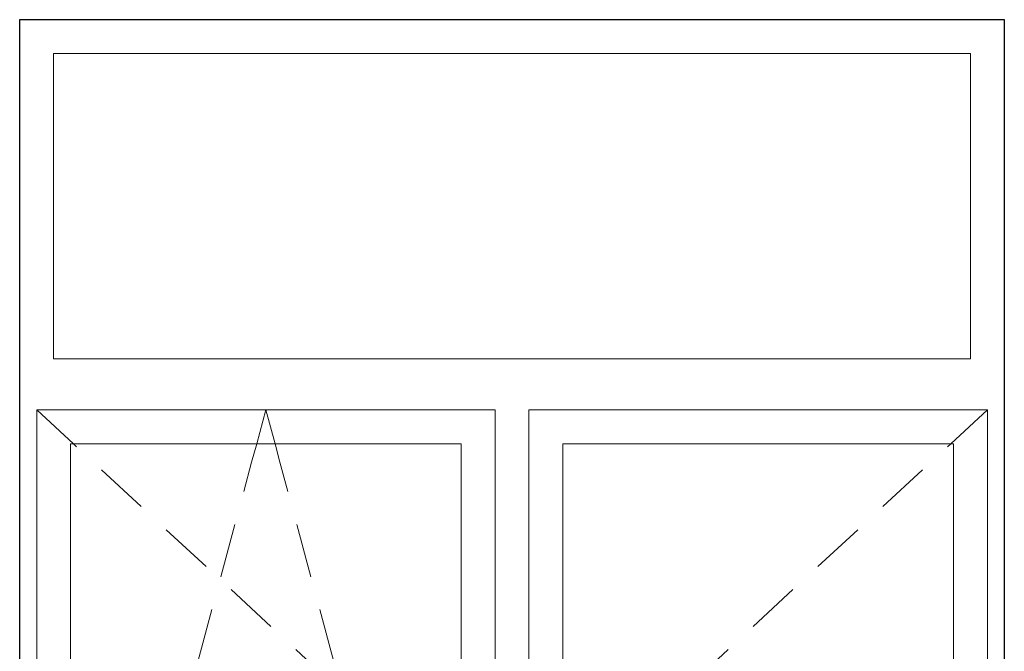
# Model space of a CAD drawing. Header units: millimetres. Extents: x -15683 to 202647, y -7448 to 20513.
# Tile 38 of 114: x 75941 to 77391, y 10341 to 11272. Entities that reach past the tile are written whole.
import ezdxf

# ---------------------------------------------------------------- set-up
doc = ezdxf.new("R2010")
doc.units = ezdxf.units.MM
doc.header["$MEASUREMENT"] = 0
doc.layers.add('Окна Archicad', color=7, linetype='Continuous')
doc.layers.add('Окна Archicad_Ном._пера__1', color=7, linetype='Continuous', lineweight=15)
doc.layers.add('Окна Archicad_Ном._пера__21', color=7, linetype='Continuous', lineweight=30)

# ---------------------------------------------------------------- blocks, each defined once
blk = doc.blocks.new('Элемент Разреза_106_2', base_point=(63923.8, 4721.7))
at = {"layer": 'Окна Archicad_Ном._пера__1', "color": 7, "linetype": 'Continuous', "lineweight": 15}
for p, q in [((75991, 11221.7), (75991, 10771.7)), ((77341, 11221.7), (75991, 11221.7)), ((77341, 10771.7), (77341, 11221.7)), ((75991, 10771.7), (77341, 10771.7)), ((75966, 10646.7), (75966, 10696.7)), ((75966, 10696.7), (76641, 10696.7)), ((75966, 10696.7), (76020, 10646.7)), ((76290, 10646.7), (76303.5, 10696.7)), ((76317, 10646.7), (76303.5, 10696.7)), ((76641, 10696.7), (76641, 10646.7)), ((76691, 10646.7), (76691, 10696.7)), ((76691, 10696.7), (77366, 10696.7)), ((77366, 10696.7), (77312, 10646.7)), ((77366, 10696.7), (77366, 10646.7)), ((75966, 9496.7), (75966, 10646.7)), ((76016, 10646.7), (76016, 9496.7)), ((76591, 10646.7), (76016, 10646.7)), ((76020, 10646.7), (76024.7, 10642.3)), ((76282.6, 10619.4), (76290, 10646.7)), ((76324.3, 10619.4), (76317, 10646.7)), ((76591, 9496.7), (76591, 10646.7)), ((76641, 10646.7), (76641, 9496.7)), ((76691, 9496.7), (76691, 10646.7)), ((76741, 10646.7), (76741, 9496.7)), ((77316, 10646.7), (76741, 10646.7)), ((77312, 10646.7), (77307.3, 10642.3)), ((77316, 9496.7), (77316, 10646.7)), ((77366, 10646.7), (77366, 9496.7)), ((76271, 10576.2), (76282.6, 10619.4)), ((76336, 10576.2), (76324.3, 10619.4)), ((76061.4, 10608.3), (76120.1, 10554)), ((77270.6, 10608.3), (77211.9, 10554)), ((76237.1, 10450.7), (76257.9, 10527.9)), ((76369.9, 10450.7), (76349, 10527.9)), ((76156.8, 10520), (76215.5, 10465.7)), ((77175.2, 10520), (77116.5, 10465.7)), ((76252.2, 10431.7), (76310.9, 10377.3)), ((77079.8, 10431.7), (77021.1, 10377.3)), ((76203.2, 10325.2), (76224, 10402.4)), ((76403.8, 10325.2), (76382.9, 10402.4)), ((76347.5, 10343.4), (76406.2, 10289)), ((76984.4, 10343.4), (76925.7, 10289))]:
    blk.add_line(p, q, dxfattribs=at)
at = {"layer": 'Окна Archicad_Ном._пера__21', "color": 7, "linetype": 'Continuous', "lineweight": 30}
for p, q in [((75941, 11271.7), (77391, 11271.7)), ((75941, 9451.7), (75941, 11271.7)), ((77391, 11271.7), (77391, 9451.7))]:
    blk.add_line(p, q, dxfattribs=at)

msp = doc.modelspace()

# ---------------------------------------------------------------- block references
at = {"layer": 'Окна Archicad', "lineweight": 0}
msp.add_blockref('Элемент Разреза_106_2', (63923.8, 4721.7), dxfattribs=at)

doc.saveas('drawing.dxf')
